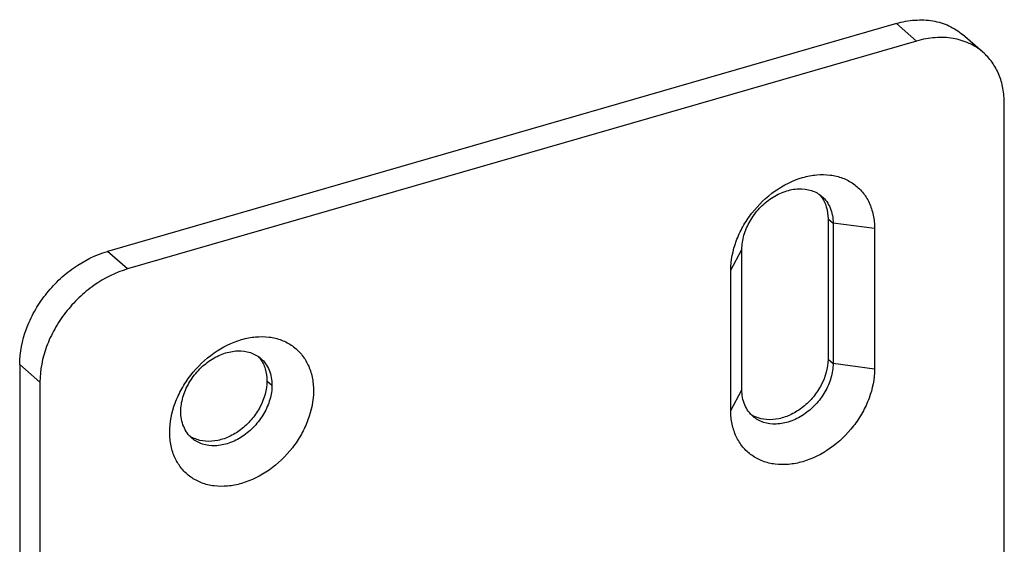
# Model space of a CAD drawing. Header units: millimetres. Extents: x -4223 to -3634, y -1019 to -603.
# Tile 9 of 26: x -4002 to -3953, y -819 to -794. Entities that reach past the tile are written whole.
import ezdxf

# ---------------------------------------------------------------- set-up
doc = ezdxf.new("R2010")
doc.units = ezdxf.units.MM
doc.layers.add('02___PRT_ALL_AXES', color=7, linetype='Continuous')

msp = doc.modelspace()

# ---------------------------------------------------------------- linework, layer by layer
at = {"color": 3, "linetype": 'Continuous'}
for p, q in [((-3958.71, -793.707), (-3997.681, -804.957)), ((-4002.011, -810.537), (-4002.011, -854.704))]:
    msp.add_line(p, q, dxfattribs=at)
at = {"color": 7, "linetype": 'Continuous'}
for p, q in [((-3957.71, -794.573), (-3958.71, -793.707)), ((-3957.71, -794.573), (-3996.681, -805.823)), ((-3954.437, -795.123), (-3955.437, -794.257)), ((-3953.38, -837.683), (-3953.38, -797.653)), ((-3962.087, -803.342), (-3961.837, -803.559)), ((-3961.837, -803.559), (-3961.837, -810.487)), ((-3959.788, -803.833), (-3961.837, -803.559)), ((-3959.788, -803.833), (-3959.788, -810.761)), ((-3996.681, -805.823), (-3997.681, -804.957)), ((-3966.89, -805.883), (-3966.341, -804.859)), ((-3966.341, -811.787), (-3966.341, -804.859)), ((-3966.89, -812.811), (-3966.89, -805.883)), ((-4001.011, -811.403), (-4002.011, -810.537)), ((-3962.087, -810.27), (-3961.837, -810.487)), ((-3959.788, -810.761), (-3961.837, -810.487)), ((-4001.011, -811.403), (-4001.011, -855.57)), ((-3989.8, -811.342), (-3989.55, -811.559)), ((-3966.89, -812.811), (-3966.341, -811.787))]:
    msp.add_line(p, q, dxfattribs=at)
at = {"color": 3, "linetype": 'Continuous'}
for points, knots in [([(-3958.71, -793.707), (-3958.41, -793.62), (-3957.811, -793.508), (-3956.92, -793.54), (-3956.107, -793.783), (-3955.64, -794.081), (-3955.437, -794.257)], [0, 0, 0, 0, 0.270959, 0.525654, 0.766731, 1, 1, 1, 1]), ([(-4002.011, -810.537), (-4002.011, -809.943), (-4001.823, -809.025), (-4001.299, -807.903), (-4000.761, -807.093), (-4000.105, -806.366), (-3999.129, -805.559), (-3998.271, -805.127), (-3997.681, -804.957)], [0, 0, 0, 0, 0.237655, 0.364577, 0.494405, 0.625033, 0.754267, 1, 1, 1, 1])]:
    msp.add_open_spline(points, degree=3, knots=knots, dxfattribs=at)
at = {"color": 7, "linetype": 'Continuous'}
for points, knots in [([(-3954.437, -795.123), (-3954.64, -794.948), (-3955.107, -794.649), (-3955.92, -794.406), (-3956.811, -794.374), (-3957.41, -794.486), (-3957.71, -794.573)], [0, 0, 0, 0, 0.233269, 0.474346, 0.729041, 1, 1, 1, 1]), ([(-3953.38, -797.653), (-3953.38, -797.402), (-3953.422, -796.912), (-3953.625, -796.218), (-3953.961, -795.608), (-3954.268, -795.27), (-3954.437, -795.123)], [0, 0, 0, 0, 0.266255, 0.519567, 0.762575, 1, 1, 1, 1]), ([(-3966.89, -805.883), (-3966.89, -805.396), (-3966.735, -804.643), (-3966.306, -803.723), (-3965.718, -802.839), (-3964.767, -801.922), (-3963.61, -801.339), (-3962.662, -801.154), (-3961.989, -801.159), (-3961.364, -801.309), (-3960.815, -801.599), (-3960.364, -802.019), (-3960.031, -802.55), (-3959.83, -803.167), (-3959.788, -803.608), (-3959.788, -803.833)], [0, 0, 0, 0, 0.129455, 0.19858, 0.269298, 0.410456, 0.544301, 0.606731, 0.665711, 0.721679, 0.775641, 0.829029, 0.883394, 0.940127, 1, 1, 1, 1]), ([(-3966.341, -804.859), (-3966.341, -804.622), (-3966.263, -804.13), (-3965.96, -803.436), (-3965.493, -802.81), (-3964.902, -802.307), (-3964.237, -801.97), (-3963.553, -801.831), (-3963.004, -801.898), (-3962.626, -802.063), (-3962.462, -802.178), (-3962.387, -802.243)], [0, 0, 0, 0, 0.124666, 0.257952, 0.395654, 0.532385, 0.663021, 0.784072, 0.895072, 0.947986, 1, 1, 1, 1]), ([(-3962.387, -802.243), (-3962.299, -802.319), (-3962.139, -802.495), (-3961.902, -802.926), (-3961.837, -803.305), (-3961.837, -803.559)], [0, 0, 0, 0, 0.237996, 0.481622, 1, 1, 1, 1]), ([(-3996.681, -805.823), (-3997.271, -805.993), (-3998.129, -806.425), (-3999.105, -807.232), (-3999.761, -807.959), (-4000.299, -808.769), (-4000.823, -809.891), (-4001.011, -810.809), (-4001.011, -811.403)], [0, 0, 0, 0, 0.245733, 0.374967, 0.505595, 0.635423, 0.762345, 1, 1, 1, 1]), ([(-3994.603, -813.883), (-3994.603, -813.396), (-3994.448, -812.643), (-3994.019, -811.723), (-3993.431, -810.839), (-3992.48, -809.922), (-3991.323, -809.339), (-3990.374, -809.154), (-3989.702, -809.159), (-3989.077, -809.309), (-3988.527, -809.599), (-3988.077, -810.019), (-3987.744, -810.55), (-3987.543, -811.167), (-3987.501, -811.608), (-3987.501, -811.833)], [0, 0, 0, 0, 0.129455, 0.19858, 0.269298, 0.410456, 0.544301, 0.606731, 0.665711, 0.721679, 0.775641, 0.829029, 0.883394, 0.940127, 1, 1, 1, 1]), ([(-3994.054, -812.859), (-3994.054, -812.622), (-3993.976, -812.13), (-3993.673, -811.436), (-3993.206, -810.81), (-3992.615, -810.307), (-3991.95, -809.97), (-3991.266, -809.831), (-3990.717, -809.898), (-3990.339, -810.063), (-3990.174, -810.178), (-3990.1, -810.243)], [0, 0, 0, 0, 0.124666, 0.257952, 0.395654, 0.532385, 0.663021, 0.784072, 0.895072, 0.947986, 1, 1, 1, 1]), ([(-3990.1, -810.243), (-3990.012, -810.319), (-3989.852, -810.495), (-3989.615, -810.926), (-3989.55, -811.305), (-3989.55, -811.559)], [0, 0, 0, 0, 0.237996, 0.481622, 1, 1, 1, 1]), ([(-3961.837, -810.487), (-3961.837, -810.723), (-3961.915, -811.215), (-3962.218, -811.909), (-3962.685, -812.535), (-3963.276, -813.038), (-3963.941, -813.375), (-3964.625, -813.515), (-3965.174, -813.447), (-3965.552, -813.282), (-3965.716, -813.167), (-3965.791, -813.102)], [0, 0, 0, 0, 0.124666, 0.257952, 0.395654, 0.532385, 0.663021, 0.784072, 0.895072, 0.947986, 1, 1, 1, 1]), ([(-3959.788, -810.761), (-3959.788, -811.249), (-3959.943, -812.001), (-3960.372, -812.921), (-3960.96, -813.806), (-3961.911, -814.722), (-3963.068, -815.305), (-3964.016, -815.491), (-3964.689, -815.485), (-3965.314, -815.335), (-3965.864, -815.045), (-3966.314, -814.625), (-3966.647, -814.095), (-3966.848, -813.477), (-3966.89, -813.037), (-3966.89, -812.811)], [0, 0, 0, 0, 0.129455, 0.19858, 0.269298, 0.410456, 0.544301, 0.606731, 0.665711, 0.721679, 0.775641, 0.829029, 0.883394, 0.940127, 1, 1, 1, 1]), ([(-3989.55, -811.559), (-3989.55, -811.795), (-3989.628, -812.287), (-3989.931, -812.981), (-3990.398, -813.607), (-3990.989, -814.11), (-3991.653, -814.447), (-3992.338, -814.586), (-3992.887, -814.519), (-3993.265, -814.354), (-3993.429, -814.239), (-3993.504, -814.174)], [0, 0, 0, 0, 0.124666, 0.257952, 0.395654, 0.532385, 0.663021, 0.784072, 0.895072, 0.947986, 1, 1, 1, 1]), ([(-3987.501, -811.833), (-3987.501, -812.32), (-3987.656, -813.073), (-3988.085, -813.993), (-3988.673, -814.877), (-3989.624, -815.794), (-3990.781, -816.377), (-3991.729, -816.562), (-3992.402, -816.557), (-3993.026, -816.407), (-3993.576, -816.117), (-3994.027, -815.697), (-3994.36, -815.167), (-3994.561, -814.549), (-3994.603, -814.108), (-3994.603, -813.883)], [0, 0, 0, 0, 0.129455, 0.19858, 0.269298, 0.410456, 0.544301, 0.606731, 0.665711, 0.721679, 0.775641, 0.829029, 0.883394, 0.940127, 1, 1, 1, 1]), ([(-3965.791, -813.102), (-3965.879, -813.026), (-3966.039, -812.85), (-3966.276, -812.419), (-3966.341, -812.04), (-3966.341, -811.787)], [0, 0, 0, 0, 0.237996, 0.481622, 1, 1, 1, 1]), ([(-3993.504, -814.174), (-3993.592, -814.098), (-3993.752, -813.922), (-3993.989, -813.491), (-3994.054, -813.112), (-3994.054, -812.859)], [0, 0, 0, 0, 0.237996, 0.481622, 1, 1, 1, 1])]:
    msp.add_open_spline(points, degree=3, knots=knots, dxfattribs=at)
at = {"layer": '02___PRT_ALL_AXES', "color": 3, "linetype": 'Continuous'}
msp.add_line((-3962.087, -803.342), (-3962.087, -810.27), dxfattribs=at)
for centre, radius, start, end in [((-3963.613, -803.149), 1.488, 36.7937, 42.01), ((-3991.325, -811.149), 1.488, 36.7937, 42.01), ((-3965.066, -811.755), 1.493, 234.0753, 241.7859), ((-3965.052, -811.728), 1.523, 241.7844, 246.3544), ((-3992.779, -812.827), 1.493, 234.0753, 241.7859), ((-3992.764, -812.8), 1.523, 241.7844, 246.3544)]:
    msp.add_arc(centre, radius, start, end, dxfattribs=at)
for points, knots in [([(-3962.421, -802.258), (-3962.311, -802.406), (-3962.138, -802.758), (-3962.087, -803.144), (-3962.087, -803.342)], [0, 0, 0, 0, 0.482395, 1, 1, 1, 1]), ([(-3990.134, -810.258), (-3990.024, -810.406), (-3989.851, -810.758), (-3989.8, -811.144), (-3989.8, -811.342)], [0, 0, 0, 0, 0.482395, 1, 1, 1, 1]), ([(-3962.087, -810.27), (-3962.087, -810.709), (-3962.285, -811.388), (-3962.792, -812.148), (-3963.296, -812.646), (-3963.877, -813.019), (-3964.494, -813.239), (-3965.105, -813.289), (-3965.491, -813.199), (-3965.663, -813.124)], [0, 0, 0, 0, 0.250896, 0.385972, 0.521591, 0.653378, 0.777804, 0.893077, 1, 1, 1, 1]), ([(-3989.8, -811.342), (-3989.8, -811.78), (-3989.997, -812.46), (-3990.505, -813.22), (-3991.009, -813.718), (-3991.589, -814.091), (-3992.207, -814.311), (-3992.818, -814.361), (-3993.204, -814.271), (-3993.375, -814.196)], [0, 0, 0, 0, 0.250896, 0.385972, 0.521591, 0.653378, 0.777804, 0.893077, 1, 1, 1, 1])]:
    msp.add_open_spline(points, degree=3, knots=knots, dxfattribs=at)

doc.saveas('drawing.dxf')
